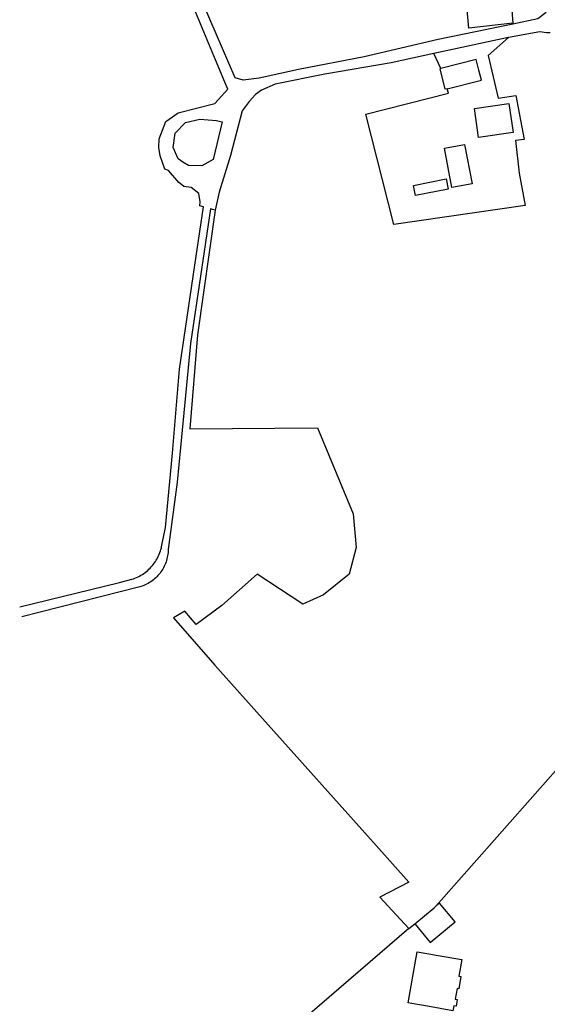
# Model space of a CAD drawing. Header units: metres. Extents: x 155581 to 157790, y 453982 to 460043.
# Tile 74 of 79: x 155676 to 155807, y 459424 to 459669. Entities that reach past the tile are written whole.
import ezdxf

# ---------------------------------------------------------------- set-up
doc = ezdxf.new("R2010")
doc.units = ezdxf.units.M
doc.header["$LTSCALE"] = 4
for name, color, linetype in [('G_BTD', 3, 'CONTINUOUS'), ('G_OTD', 32, 'CONTINUOUS'), ('G_PND', 1, 'CONTINUOUS'), ('G_WGD', 7, 'CONTINUOUS')]:
    doc.layers.add(name, color=color, linetype=linetype)

msp = doc.modelspace()

# ---------------------------------------------------------------- linework, layer by layer
at = {"layer": 'G_BTD', "linetype": 'Continuous', "transparency": 33554687}
for points in [[(155782.313, 459651.668), (155781.817, 459651.543), (155780.535, 459656.633), (155780.716, 459656.679)], [(155724.775, 459621.497), (155720.317, 459590.589), (155718.433, 459567.203), (155750.137, 459567.45), (155758.999, 459546.12), (155759.705, 459537.741), (155757.98, 459531.099), (155751.617, 459526.016), (155746.455, 459523.714), (155735.165, 459531.161), (155726.379, 459523.36), (155719.981, 459518.652), (155717.228, 459521.931), (155714.427, 459520.289), (155724.614, 459508.515), (155732.247, 459500), (155764.698, 459463.8), (155772.768, 459454.672), (155765.624, 459450.968), (155772.768, 459443.163)], [(155774.262, 459444.336), (155779.065, 459448.304), (155779.604, 459448.749)]]:
    msp.add_lwpolyline(points, dxfattribs=at)
at = {"layer": 'G_OTD', "linetype": 'Continuous', "transparency": 33554687}
for points in [[(155797.483, 459664.404), (155792.466, 459659.949), (155794.977, 459649.358), (155799.318, 459649.962), (155801.386, 459639.07), (155799.284, 459638.852), (155800.124, 459630.75), (155801.675, 459622.64), (155769.049, 459617.961), (155762.12, 459645.392), (155782.659, 459650.555), (155782.313, 459651.668)], [(155780.716, 459656.679), (155778.969, 459660.382)], [(155782.313, 459651.668), (155790.816, 459653.807), (155790.163, 459656.321), (155789.515, 459658.892), (155780.716, 459656.679)], [(155798.651, 459640.83), (155790.076, 459639.557), (155789.042, 459646.734), (155797.586, 459648.003), (155798.651, 459640.83)], [(155788.46, 459628.045), (155783.49, 459627.117), (155781.656, 459636.932), (155786.626, 459637.861), (155788.46, 459628.045)], [(155774.438, 459625.137), (155773.937, 459627.67), (155782.046, 459629.271), (155782.546, 459626.738), (155774.438, 459625.137)], [(155779.604, 459448.749), (155812.33, 459485.892), (155838.089, 459491.043), (155853.361, 459493.33)], [(155774.262, 459444.336), (155774.36, 459444.218), (155778.101, 459439.689), (155784.268, 459444.784), (155780.429, 459449.431), (155779.604, 459448.749)], [(155772.768, 459443.163), (155774.262, 459444.336)], [(155772.768, 459443.163), (155748.231, 459421.995), (155759.406, 459401.491), (155725.407, 459388.791), (155729.508, 459379.001), (155743.796, 459364.846), (155745.535, 459363.248), (155746.484, 459364.426), (155746.821, 459364.764), (155747.384, 459364.841), (155747.91, 459364.842), (155748.268, 459364.666), (155748.549, 459364.392), (155748.738, 459363.567), (155748.476, 459362.891), (155743.308, 459356.687), (155734.171, 459344.17), (155721.776, 459328.267), (155718.208, 459323.591)], [(155779.577, 459436.539), (155785.918, 459435.435), (155785.196, 459431.287), (155785.72, 459431.196), (155785.199, 459428.206), (155784.738, 459428.286), (155784.269, 459425.596), (155784.809, 459425.502), (155784.521, 459423.849), (155783.935, 459423.951), (155783.723, 459422.736), (155777.411, 459423.835), (155774.446, 459424.352), (155772.656, 459424.664), (155774.841, 459437.363), (155778.257, 459436.769), (155779.577, 459436.539)]]:
    msp.add_lwpolyline(points, dxfattribs=at)
at = {"layer": 'G_PND', "linetype": 'Continuous', "transparency": 33554687}
msp.add_lwpolyline([(155787.671, 459666.708), (155787.278, 459671.287), (155798.258, 459672.262), (155798.606, 459667.971), (155787.671, 459666.708)], dxfattribs=at)
at = {"layer": 'G_WGD', "linetype": 'Continuous', "transparency": 33554687}
for points in [[(155806.865, 459670.64), (155804.761, 459669.07), (155798.612, 459667.679), (155780.088, 459663.882), (155761.691, 459659.58), (155745.384, 459656.485), (155735.634, 459654.28), (155731.721, 459653.801), (155729.72, 459654.354), (155714.013, 459690.852), (155710.846, 459697.788)], [(155676.24, 459523.048), (155700.968, 459529.081), (155704.043, 459529.861), (155704.439, 459529.991), (155704.829, 459530.136), (155705.213, 459530.296), (155705.59, 459530.47), (155705.961, 459530.659), (155706.324, 459530.862), (155706.679, 459531.079), (155707.026, 459531.309), (155707.363, 459531.553), (155707.691, 459531.809), (155708.009, 459532.078), (155708.316, 459532.358), (155708.612, 459532.651), (155708.896, 459532.954), (155709.169, 459533.268), (155709.43, 459533.593), (155709.677, 459533.927), (155709.912, 459534.27), (155710.134, 459534.623), (155710.341, 459534.983), (155710.535, 459535.351), (155710.714, 459535.727), (155710.879, 459536.109), (155711.029, 459536.497), (155711.164, 459536.89), (155711.284, 459537.289), (155711.388, 459537.692), (155711.438, 459537.911), (155712.383, 459542.708), (155714.121, 459561.194), (155715.923, 459582.037), (155720.025, 459610.113), (155721.817, 459622.374), (155720.943, 459622.633), (155721.026, 459623.565), (155720.696, 459625.652), (155718.778, 459627.16), (155716.997, 459627.404), (155716.49, 459627.789), (155715.686, 459628.4), (155713.157, 459631.397), (155712.217, 459631.676), (155711.129, 459634.977), (155710.748, 459637.11), (155710.831, 459639.239), (155712.485, 459643.532), (155715.546, 459645.71), (155724.682, 459648.016), (155727.897, 459651.528), (155727.163, 459653.287), (155724.851, 459658.828), (155716.946, 459677.777)], [(155797.483, 459664.404), (155797.059, 459664.328), (155778.969, 459660.382)], [(155807.808, 459665.573), (155806.964, 459665.522), (155805.284, 459665.807), (155797.483, 459664.404)], [(155778.969, 459660.382), (155768.386, 459658.074), (155751.929, 459655.319), (155739.64, 459652.785), (155736.245, 459651.301), (155734.727, 459650.213), (155733.199, 459648.465), (155731.46, 459646.22), (155728.562, 459635.086), (155725.725, 459626.006), (155724.775, 459621.497)], [(155720.924, 459644.1), (155725.089, 459643.783), (155726.04, 459643.529), (155726.496, 459643.426), (155724.231, 459634.101), (155721.415, 459632.495), (155718.099, 459632.651), (155716.686, 459633.472), (155715.578, 459634.281), (155714.35, 459637.112), (155714.802, 459640.648), (155717.38, 459643.294), (155720.924, 459644.1)], [(155724.775, 459621.497), (155723.537, 459621.864), (155718.653, 459588.372), (155715.329, 459553.979), (155713.076, 459537.295), (155713.065, 459536.9), (155713.038, 459536.505), (155712.995, 459536.111), (155712.936, 459535.719), (155712.862, 459535.33), (155712.772, 459534.945), (155712.666, 459534.563), (155712.545, 459534.186), (155712.409, 459533.814), (155712.258, 459533.448), (155712.093, 459533.088), (155711.913, 459532.735), (155711.719, 459532.39), (155711.511, 459532.053), (155711.29, 459531.725), (155711.055, 459531.405), (155710.808, 459531.096), (155710.549, 459530.797), (155710.277, 459530.508), (155709.995, 459530.231), (155709.701, 459529.965), (155709.397, 459529.712), (155709.083, 459529.47), (155708.759, 459529.242), (155708.426, 459529.027), (155708.085, 459528.826), (155707.736, 459528.638), (155707.38, 459528.465), (155707.017, 459528.306), (155706.648, 459528.163), (155706.274, 459528.034), (155706.012, 459527.953), (155681.303, 459521.668), (155676.766, 459520.551)]]:
    msp.add_lwpolyline(points, dxfattribs=at)

doc.saveas('drawing.dxf')
